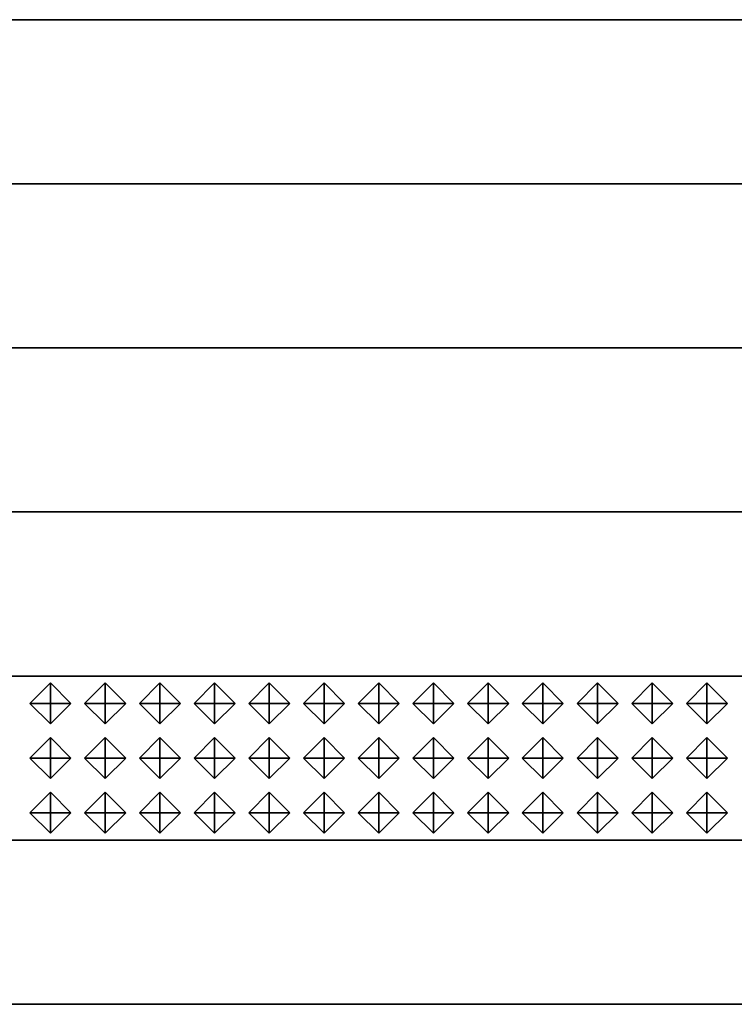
# Model space of a CAD drawing. Header units: inches. Extents: x 0.1 to 82.8, y 0.2 to 48.3.
# Tile 40 of 110: x 16.1 to 17, y 3.1 to 4.3. Entities that reach past the tile are written whole.
import ezdxf

# ---------------------------------------------------------------- set-up
doc = ezdxf.new("R2010")
doc.units = ezdxf.units.IN
doc.header["$MEASUREMENT"] = 0
doc.layers.add('DLX_CALC', color=3, linetype='Continuous', true_color=0x00ff00)
doc.layers.add('DLX_CONT', color=7, linetype='Continuous', true_color=0x969696)

msp = doc.modelspace()

# ---------------------------------------------------------------- linework, layer by layer
at = {"layer": 'DLX_CALC'}
for points in [[(45.4565, 3.5132, 0), (0.4565, 3.5132, 0)], [(0.4565, 3.3132, 0), (45.4565, 3.3132, 0)]]:
    msp.add_polyline3d(points, dxfattribs=at)
at = {"layer": 'DLX_CONT'}
for points in [[(0.3889, 4.3132, 0), (45.6137, 4.313, 0)], [(45.6137, 4.313, 0), (0.3889, 4.3132, 0)], [(0.4238, 4.3132, 0), (45.6137, 4.313, 0)], [(45.6137, 4.313, 0), (0.4238, 4.3132, 0)], [(45.6137, 4.313, 0), (0.4238, 4.3132, 0)], [(0.4238, 4.3132, 0), (45.6137, 4.313, 0)], [(45.5733, 4.113, 0), (0.3486, 4.1132, 0)], [(0.3486, 4.1132, 0), (45.5733, 4.113, 0)], [(0.3486, 4.1132, 0), (45.5733, 4.113, 0)], [(45.5733, 4.113, 0), (0.3486, 4.1132, 0)], [(0.3486, 3.9132, 0), (45.5733, 3.913, 0)], [(45.5733, 3.913, 0), (0.3486, 3.9132, 0)], [(45.5733, 3.913, 0), (0.3486, 3.9132, 0)], [(0.3486, 3.9132, 0), (45.5733, 3.913, 0)], [(0.3486, 3.9132, 0), (45.5733, 3.913, 0)], [(45.5733, 3.913, 0), (0.3486, 3.9132, 0)], [(0.3486, 3.7132, 0), (45.5733, 3.713, 0)], [(45.5733, 3.713, 0), (0.3486, 3.7132, 0)], [(45.5733, 3.713, 0), (0.3486, 3.7132, 0)], [(0.3486, 3.7132, 0), (45.5733, 3.713, 0)], [(0.3486, 3.7132, 0), (45.5733, 3.713, 0)], [(45.5733, 3.713, 0), (0.3486, 3.7132, 0)], [(45.5733, 3.513, 0), (0.3485, 3.5132, 0)], [(0.3485, 3.5132, 0), (45.5733, 3.513, 0)], [(0.3485, 3.5132, 0), (45.5733, 3.513, 0)], [(45.5733, 3.513, 0), (0.3485, 3.5132, 0)], [(0.3486, 3.5132, 0), (45.5733, 3.513, 0)], [(45.5733, 3.513, 0), (0.3486, 3.5132, 0)], [(0.3485, 3.3132, 0), (45.5733, 3.313, 0)], [(45.5733, 3.313, 0), (0.3485, 3.3132, 0)], [(45.5733, 3.313, 0), (0.3485, 3.3132, 0)], [(0.3485, 3.3132, 0), (45.5733, 3.313, 0)], [(0.3485, 3.3132, 0), (45.5733, 3.313, 0)], [(45.5733, 3.313, 0), (0.3485, 3.3132, 0)], [(0.3485, 3.1132, 0), (45.5733, 3.113, 0)], [(45.5733, 3.113, 0), (0.3485, 3.1132, 0)], [(45.5733, 3.113, 0), (0.3485, 3.1132, 0)], [(0.3485, 3.1132, 0), (45.5733, 3.113, 0)], [(0.3485, 3.1132, 0), (45.5733, 3.113, 0)], [(45.5733, 3.113, 0), (0.3485, 3.1132, 0)]]:
    msp.add_polyline3d(points, dxfattribs=at)

# ---------------------------------------------------------------- meshes
at = {"layer": 'DLX_CALC'}
mesh = msp.add_polyface(dxfattribs=at)
corners = [(16.1315, 3.4798), (16.1565, 3.4548), (16.1565, 3.4798), (16.1565, 3.4548), (16.1815, 3.4798), (16.1565, 3.4798), (16.1815, 3.4798), (16.1565, 3.5048), (16.1565, 3.4798), (16.1565, 3.5048), (16.1315, 3.4798), (16.1565, 3.4798), (16.1565, 3.4548), (16.1315, 3.4798), (16.1565, 3.4798), (16.1815, 3.4798), (16.1565, 3.4548), (16.1565, 3.4798), (16.1565, 3.5048), (16.1815, 3.4798), (16.1565, 3.4798), (16.1315, 3.4798), (16.1565, 3.5048), (16.1565, 3.4798)]
mesh.append_faces([[corners[k] for k in face] for face in [(0, 1, 2), (3, 4, 5), (6, 7, 8), (9, 10, 11), (12, 13, 14), (15, 16, 17), (18, 19, 20), (21, 22, 23)]])
mesh = msp.add_polyface(dxfattribs=at)
corners = [(16.1982, 3.4798), (16.2232, 3.4548), (16.2232, 3.4798), (16.2232, 3.4548), (16.2482, 3.4798), (16.2232, 3.4798), (16.2482, 3.4798), (16.2232, 3.5048), (16.2232, 3.4798), (16.2232, 3.5048), (16.1982, 3.4798), (16.2232, 3.4798), (16.2232, 3.4548), (16.1982, 3.4798), (16.2232, 3.4798), (16.2482, 3.4798), (16.2232, 3.4548), (16.2232, 3.4798), (16.2232, 3.5048), (16.2482, 3.4798), (16.2232, 3.4798), (16.1982, 3.4798), (16.2232, 3.5048), (16.2232, 3.4798)]
mesh.append_faces([[corners[k] for k in face] for face in [(0, 1, 2), (3, 4, 5), (6, 7, 8), (9, 10, 11), (12, 13, 14), (15, 16, 17), (18, 19, 20), (21, 22, 23)]])
mesh = msp.add_polyface(dxfattribs=at)
corners = [(16.2649, 3.4798), (16.2899, 3.4548), (16.2899, 3.4798), (16.2899, 3.4548), (16.3149, 3.4798), (16.2899, 3.4798), (16.3149, 3.4798), (16.2899, 3.5048), (16.2899, 3.4798), (16.2899, 3.5048), (16.2649, 3.4798), (16.2899, 3.4798), (16.2899, 3.4548), (16.2649, 3.4798), (16.2899, 3.4798), (16.3149, 3.4798), (16.2899, 3.4548), (16.2899, 3.4798), (16.2899, 3.5048), (16.3149, 3.4798), (16.2899, 3.4798), (16.2649, 3.4798), (16.2899, 3.5048), (16.2899, 3.4798)]
mesh.append_faces([[corners[k] for k in face] for face in [(0, 1, 2), (3, 4, 5), (6, 7, 8), (9, 10, 11), (12, 13, 14), (15, 16, 17), (18, 19, 20), (21, 22, 23)]])
mesh = msp.add_polyface(dxfattribs=at)
corners = [(16.3315, 3.4798), (16.3565, 3.4548), (16.3565, 3.4798), (16.3565, 3.4548), (16.3815, 3.4798), (16.3565, 3.4798), (16.3815, 3.4798), (16.3565, 3.5048), (16.3565, 3.4798), (16.3565, 3.5048), (16.3315, 3.4798), (16.3565, 3.4798), (16.3565, 3.4548), (16.3315, 3.4798), (16.3565, 3.4798), (16.3815, 3.4798), (16.3565, 3.4548), (16.3565, 3.4798), (16.3565, 3.5048), (16.3815, 3.4798), (16.3565, 3.4798), (16.3315, 3.4798), (16.3565, 3.5048), (16.3565, 3.4798)]
mesh.append_faces([[corners[k] for k in face] for face in [(0, 1, 2), (3, 4, 5), (6, 7, 8), (9, 10, 11), (12, 13, 14), (15, 16, 17), (18, 19, 20), (21, 22, 23)]])
mesh = msp.add_polyface(dxfattribs=at)
corners = [(16.3982, 3.4798), (16.4232, 3.4548), (16.4232, 3.4798), (16.4232, 3.4548), (16.4482, 3.4798), (16.4232, 3.4798), (16.4482, 3.4798), (16.4232, 3.5048), (16.4232, 3.4798), (16.4232, 3.5048), (16.3982, 3.4798), (16.4232, 3.4798), (16.4232, 3.4548), (16.3982, 3.4798), (16.4232, 3.4798), (16.4482, 3.4798), (16.4232, 3.4548), (16.4232, 3.4798), (16.4232, 3.5048), (16.4482, 3.4798), (16.4232, 3.4798), (16.3982, 3.4798), (16.4232, 3.5048), (16.4232, 3.4798)]
mesh.append_faces([[corners[k] for k in face] for face in [(0, 1, 2), (3, 4, 5), (6, 7, 8), (9, 10, 11), (12, 13, 14), (15, 16, 17), (18, 19, 20), (21, 22, 23)]])
mesh = msp.add_polyface(dxfattribs=at)
corners = [(16.4649, 3.4798), (16.4899, 3.4548), (16.4899, 3.4798), (16.4899, 3.4548), (16.5149, 3.4798), (16.4899, 3.4798), (16.5149, 3.4798), (16.4899, 3.5048), (16.4899, 3.4798), (16.4899, 3.5048), (16.4649, 3.4798), (16.4899, 3.4798), (16.4899, 3.4548), (16.4649, 3.4798), (16.4899, 3.4798), (16.5149, 3.4798), (16.4899, 3.4548), (16.4899, 3.4798), (16.4899, 3.5048), (16.5149, 3.4798), (16.4899, 3.4798), (16.4649, 3.4798), (16.4899, 3.5048), (16.4899, 3.4798)]
mesh.append_faces([[corners[k] for k in face] for face in [(0, 1, 2), (3, 4, 5), (6, 7, 8), (9, 10, 11), (12, 13, 14), (15, 16, 17), (18, 19, 20), (21, 22, 23)]])
mesh = msp.add_polyface(dxfattribs=at)
corners = [(16.5315, 3.4798), (16.5565, 3.4548), (16.5565, 3.4798), (16.5565, 3.4548), (16.5815, 3.4798), (16.5565, 3.4798), (16.5815, 3.4798), (16.5565, 3.5048), (16.5565, 3.4798), (16.5565, 3.5048), (16.5315, 3.4798), (16.5565, 3.4798), (16.5565, 3.4548), (16.5315, 3.4798), (16.5565, 3.4798), (16.5815, 3.4798), (16.5565, 3.4548), (16.5565, 3.4798), (16.5565, 3.5048), (16.5815, 3.4798), (16.5565, 3.4798), (16.5315, 3.4798), (16.5565, 3.5048), (16.5565, 3.4798)]
mesh.append_faces([[corners[k] for k in face] for face in [(0, 1, 2), (3, 4, 5), (6, 7, 8), (9, 10, 11), (12, 13, 14), (15, 16, 17), (18, 19, 20), (21, 22, 23)]])
mesh = msp.add_polyface(dxfattribs=at)
corners = [(16.5982, 3.4798), (16.6232, 3.4548), (16.6232, 3.4798), (16.6232, 3.4548), (16.6482, 3.4798), (16.6232, 3.4798), (16.6482, 3.4798), (16.6232, 3.5048), (16.6232, 3.4798), (16.6232, 3.5048), (16.5982, 3.4798), (16.6232, 3.4798), (16.6232, 3.4548), (16.5982, 3.4798), (16.6232, 3.4798), (16.6482, 3.4798), (16.6232, 3.4548), (16.6232, 3.4798), (16.6232, 3.5048), (16.6482, 3.4798), (16.6232, 3.4798), (16.5982, 3.4798), (16.6232, 3.5048), (16.6232, 3.4798)]
mesh.append_faces([[corners[k] for k in face] for face in [(0, 1, 2), (3, 4, 5), (6, 7, 8), (9, 10, 11), (12, 13, 14), (15, 16, 17), (18, 19, 20), (21, 22, 23)]])
mesh = msp.add_polyface(dxfattribs=at)
corners = [(16.6649, 3.4798), (16.6899, 3.4548), (16.6899, 3.4798), (16.6899, 3.4548), (16.7149, 3.4798), (16.6899, 3.4798), (16.7149, 3.4798), (16.6899, 3.5048), (16.6899, 3.4798), (16.6899, 3.5048), (16.6649, 3.4798), (16.6899, 3.4798), (16.6899, 3.4548), (16.6649, 3.4798), (16.6899, 3.4798), (16.7149, 3.4798), (16.6899, 3.4548), (16.6899, 3.4798), (16.6899, 3.5048), (16.7149, 3.4798), (16.6899, 3.4798), (16.6649, 3.4798), (16.6899, 3.5048), (16.6899, 3.4798)]
mesh.append_faces([[corners[k] for k in face] for face in [(0, 1, 2), (3, 4, 5), (6, 7, 8), (9, 10, 11), (12, 13, 14), (15, 16, 17), (18, 19, 20), (21, 22, 23)]])
mesh = msp.add_polyface(dxfattribs=at)
corners = [(16.7315, 3.4798), (16.7565, 3.4548), (16.7565, 3.4798), (16.7565, 3.4548), (16.7815, 3.4798), (16.7565, 3.4798), (16.7815, 3.4798), (16.7565, 3.5048), (16.7565, 3.4798), (16.7565, 3.5048), (16.7315, 3.4798), (16.7565, 3.4798), (16.7565, 3.4548), (16.7315, 3.4798), (16.7565, 3.4798), (16.7815, 3.4798), (16.7565, 3.4548), (16.7565, 3.4798), (16.7565, 3.5048), (16.7815, 3.4798), (16.7565, 3.4798), (16.7315, 3.4798), (16.7565, 3.5048), (16.7565, 3.4798)]
mesh.append_faces([[corners[k] for k in face] for face in [(0, 1, 2), (3, 4, 5), (6, 7, 8), (9, 10, 11), (12, 13, 14), (15, 16, 17), (18, 19, 20), (21, 22, 23)]])
mesh = msp.add_polyface(dxfattribs=at)
corners = [(16.7982, 3.4798), (16.8232, 3.4548), (16.8232, 3.4798), (16.8232, 3.4548), (16.8482, 3.4798), (16.8232, 3.4798), (16.8482, 3.4798), (16.8232, 3.5048), (16.8232, 3.4798), (16.8232, 3.5048), (16.7982, 3.4798), (16.8232, 3.4798), (16.8232, 3.4548), (16.7982, 3.4798), (16.8232, 3.4798), (16.8482, 3.4798), (16.8232, 3.4548), (16.8232, 3.4798), (16.8232, 3.5048), (16.8482, 3.4798), (16.8232, 3.4798), (16.7982, 3.4798), (16.8232, 3.5048), (16.8232, 3.4798)]
mesh.append_faces([[corners[k] for k in face] for face in [(0, 1, 2), (3, 4, 5), (6, 7, 8), (9, 10, 11), (12, 13, 14), (15, 16, 17), (18, 19, 20), (21, 22, 23)]])
mesh = msp.add_polyface(dxfattribs=at)
corners = [(16.8649, 3.4798), (16.8899, 3.4548), (16.8899, 3.4798), (16.8899, 3.4548), (16.9149, 3.4798), (16.8899, 3.4798), (16.9149, 3.4798), (16.8899, 3.5048), (16.8899, 3.4798), (16.8899, 3.5048), (16.8649, 3.4798), (16.8899, 3.4798), (16.8899, 3.4548), (16.8649, 3.4798), (16.8899, 3.4798), (16.9149, 3.4798), (16.8899, 3.4548), (16.8899, 3.4798), (16.8899, 3.5048), (16.9149, 3.4798), (16.8899, 3.4798), (16.8649, 3.4798), (16.8899, 3.5048), (16.8899, 3.4798)]
mesh.append_faces([[corners[k] for k in face] for face in [(0, 1, 2), (3, 4, 5), (6, 7, 8), (9, 10, 11), (12, 13, 14), (15, 16, 17), (18, 19, 20), (21, 22, 23)]])
mesh = msp.add_polyface(dxfattribs=at)
corners = [(16.9315, 3.4798), (16.9565, 3.4548), (16.9565, 3.4798), (16.9565, 3.4548), (16.9815, 3.4798), (16.9565, 3.4798), (16.9815, 3.4798), (16.9565, 3.5048), (16.9565, 3.4798), (16.9565, 3.5048), (16.9315, 3.4798), (16.9565, 3.4798), (16.9565, 3.4548), (16.9315, 3.4798), (16.9565, 3.4798), (16.9815, 3.4798), (16.9565, 3.4548), (16.9565, 3.4798), (16.9565, 3.5048), (16.9815, 3.4798), (16.9565, 3.4798), (16.9315, 3.4798), (16.9565, 3.5048), (16.9565, 3.4798)]
mesh.append_faces([[corners[k] for k in face] for face in [(0, 1, 2), (3, 4, 5), (6, 7, 8), (9, 10, 11), (12, 13, 14), (15, 16, 17), (18, 19, 20), (21, 22, 23)]])
mesh = msp.add_polyface(dxfattribs=at)
corners = [(16.1315, 3.4132), (16.1565, 3.3882), (16.1565, 3.4132), (16.1565, 3.3882), (16.1815, 3.4132), (16.1565, 3.4132), (16.1815, 3.4132), (16.1565, 3.4382), (16.1565, 3.4132), (16.1565, 3.4382), (16.1315, 3.4132), (16.1565, 3.4132), (16.1565, 3.3882), (16.1315, 3.4132), (16.1565, 3.4132), (16.1815, 3.4132), (16.1565, 3.3882), (16.1565, 3.4132), (16.1565, 3.4382), (16.1815, 3.4132), (16.1565, 3.4132), (16.1315, 3.4132), (16.1565, 3.4382), (16.1565, 3.4132)]
mesh.append_faces([[corners[k] for k in face] for face in [(0, 1, 2), (3, 4, 5), (6, 7, 8), (9, 10, 11), (12, 13, 14), (15, 16, 17), (18, 19, 20), (21, 22, 23)]])
mesh = msp.add_polyface(dxfattribs=at)
corners = [(16.1982, 3.4132), (16.2232, 3.3882), (16.2232, 3.4132), (16.2232, 3.3882), (16.2482, 3.4132), (16.2232, 3.4132), (16.2482, 3.4132), (16.2232, 3.4382), (16.2232, 3.4132), (16.2232, 3.4382), (16.1982, 3.4132), (16.2232, 3.4132), (16.2232, 3.3882), (16.1982, 3.4132), (16.2232, 3.4132), (16.2482, 3.4132), (16.2232, 3.3882), (16.2232, 3.4132), (16.2232, 3.4382), (16.2482, 3.4132), (16.2232, 3.4132), (16.1982, 3.4132), (16.2232, 3.4382), (16.2232, 3.4132)]
mesh.append_faces([[corners[k] for k in face] for face in [(0, 1, 2), (3, 4, 5), (6, 7, 8), (9, 10, 11), (12, 13, 14), (15, 16, 17), (18, 19, 20), (21, 22, 23)]])
mesh = msp.add_polyface(dxfattribs=at)
corners = [(16.2649, 3.4132), (16.2899, 3.3882), (16.2899, 3.4132), (16.2899, 3.3882), (16.3149, 3.4132), (16.2899, 3.4132), (16.3149, 3.4132), (16.2899, 3.4382), (16.2899, 3.4132), (16.2899, 3.4382), (16.2649, 3.4132), (16.2899, 3.4132), (16.2899, 3.3882), (16.2649, 3.4132), (16.2899, 3.4132), (16.3149, 3.4132), (16.2899, 3.3882), (16.2899, 3.4132), (16.2899, 3.4382), (16.3149, 3.4132), (16.2899, 3.4132), (16.2649, 3.4132), (16.2899, 3.4382), (16.2899, 3.4132)]
mesh.append_faces([[corners[k] for k in face] for face in [(0, 1, 2), (3, 4, 5), (6, 7, 8), (9, 10, 11), (12, 13, 14), (15, 16, 17), (18, 19, 20), (21, 22, 23)]])
mesh = msp.add_polyface(dxfattribs=at)
corners = [(16.3315, 3.4132), (16.3565, 3.3882), (16.3565, 3.4132), (16.3565, 3.3882), (16.3815, 3.4132), (16.3565, 3.4132), (16.3815, 3.4132), (16.3565, 3.4382), (16.3565, 3.4132), (16.3565, 3.4382), (16.3315, 3.4132), (16.3565, 3.4132), (16.3565, 3.3882), (16.3315, 3.4132), (16.3565, 3.4132), (16.3815, 3.4132), (16.3565, 3.3882), (16.3565, 3.4132), (16.3565, 3.4382), (16.3815, 3.4132), (16.3565, 3.4132), (16.3315, 3.4132), (16.3565, 3.4382), (16.3565, 3.4132)]
mesh.append_faces([[corners[k] for k in face] for face in [(0, 1, 2), (3, 4, 5), (6, 7, 8), (9, 10, 11), (12, 13, 14), (15, 16, 17), (18, 19, 20), (21, 22, 23)]])
mesh = msp.add_polyface(dxfattribs=at)
corners = [(16.3982, 3.4132), (16.4232, 3.3882), (16.4232, 3.4132), (16.4232, 3.3882), (16.4482, 3.4132), (16.4232, 3.4132), (16.4482, 3.4132), (16.4232, 3.4382), (16.4232, 3.4132), (16.4232, 3.4382), (16.3982, 3.4132), (16.4232, 3.4132), (16.4232, 3.3882), (16.3982, 3.4132), (16.4232, 3.4132), (16.4482, 3.4132), (16.4232, 3.3882), (16.4232, 3.4132), (16.4232, 3.4382), (16.4482, 3.4132), (16.4232, 3.4132), (16.3982, 3.4132), (16.4232, 3.4382), (16.4232, 3.4132)]
mesh.append_faces([[corners[k] for k in face] for face in [(0, 1, 2), (3, 4, 5), (6, 7, 8), (9, 10, 11), (12, 13, 14), (15, 16, 17), (18, 19, 20), (21, 22, 23)]])
mesh = msp.add_polyface(dxfattribs=at)
corners = [(16.4649, 3.4132), (16.4899, 3.3882), (16.4899, 3.4132), (16.4899, 3.3882), (16.5149, 3.4132), (16.4899, 3.4132), (16.5149, 3.4132), (16.4899, 3.4382), (16.4899, 3.4132), (16.4899, 3.4382), (16.4649, 3.4132), (16.4899, 3.4132), (16.4899, 3.3882), (16.4649, 3.4132), (16.4899, 3.4132), (16.5149, 3.4132), (16.4899, 3.3882), (16.4899, 3.4132), (16.4899, 3.4382), (16.5149, 3.4132), (16.4899, 3.4132), (16.4649, 3.4132), (16.4899, 3.4382), (16.4899, 3.4132)]
mesh.append_faces([[corners[k] for k in face] for face in [(0, 1, 2), (3, 4, 5), (6, 7, 8), (9, 10, 11), (12, 13, 14), (15, 16, 17), (18, 19, 20), (21, 22, 23)]])
mesh = msp.add_polyface(dxfattribs=at)
corners = [(16.5315, 3.4132), (16.5565, 3.3882), (16.5565, 3.4132), (16.5565, 3.3882), (16.5815, 3.4132), (16.5565, 3.4132), (16.5815, 3.4132), (16.5565, 3.4382), (16.5565, 3.4132), (16.5565, 3.4382), (16.5315, 3.4132), (16.5565, 3.4132), (16.5565, 3.3882), (16.5315, 3.4132), (16.5565, 3.4132), (16.5815, 3.4132), (16.5565, 3.3882), (16.5565, 3.4132), (16.5565, 3.4382), (16.5815, 3.4132), (16.5565, 3.4132), (16.5315, 3.4132), (16.5565, 3.4382), (16.5565, 3.4132)]
mesh.append_faces([[corners[k] for k in face] for face in [(0, 1, 2), (3, 4, 5), (6, 7, 8), (9, 10, 11), (12, 13, 14), (15, 16, 17), (18, 19, 20), (21, 22, 23)]])
mesh = msp.add_polyface(dxfattribs=at)
corners = [(16.5982, 3.4132), (16.6232, 3.3882), (16.6232, 3.4132), (16.6232, 3.3882), (16.6482, 3.4132), (16.6232, 3.4132), (16.6482, 3.4132), (16.6232, 3.4382), (16.6232, 3.4132), (16.6232, 3.4382), (16.5982, 3.4132), (16.6232, 3.4132), (16.6232, 3.3882), (16.5982, 3.4132), (16.6232, 3.4132), (16.6482, 3.4132), (16.6232, 3.3882), (16.6232, 3.4132), (16.6232, 3.4382), (16.6482, 3.4132), (16.6232, 3.4132), (16.5982, 3.4132), (16.6232, 3.4382), (16.6232, 3.4132)]
mesh.append_faces([[corners[k] for k in face] for face in [(0, 1, 2), (3, 4, 5), (6, 7, 8), (9, 10, 11), (12, 13, 14), (15, 16, 17), (18, 19, 20), (21, 22, 23)]])
mesh = msp.add_polyface(dxfattribs=at)
corners = [(16.6649, 3.4132), (16.6899, 3.3882), (16.6899, 3.4132), (16.6899, 3.3882), (16.7149, 3.4132), (16.6899, 3.4132), (16.7149, 3.4132), (16.6899, 3.4382), (16.6899, 3.4132), (16.6899, 3.4382), (16.6649, 3.4132), (16.6899, 3.4132), (16.6899, 3.3882), (16.6649, 3.4132), (16.6899, 3.4132), (16.7149, 3.4132), (16.6899, 3.3882), (16.6899, 3.4132), (16.6899, 3.4382), (16.7149, 3.4132), (16.6899, 3.4132), (16.6649, 3.4132), (16.6899, 3.4382), (16.6899, 3.4132)]
mesh.append_faces([[corners[k] for k in face] for face in [(0, 1, 2), (3, 4, 5), (6, 7, 8), (9, 10, 11), (12, 13, 14), (15, 16, 17), (18, 19, 20), (21, 22, 23)]])
mesh = msp.add_polyface(dxfattribs=at)
corners = [(16.7315, 3.4132), (16.7565, 3.3882), (16.7565, 3.4132), (16.7565, 3.3882), (16.7815, 3.4132), (16.7565, 3.4132), (16.7815, 3.4132), (16.7565, 3.4382), (16.7565, 3.4132), (16.7565, 3.4382), (16.7315, 3.4132), (16.7565, 3.4132), (16.7565, 3.3882), (16.7315, 3.4132), (16.7565, 3.4132), (16.7815, 3.4132), (16.7565, 3.3882), (16.7565, 3.4132), (16.7565, 3.4382), (16.7815, 3.4132), (16.7565, 3.4132), (16.7315, 3.4132), (16.7565, 3.4382), (16.7565, 3.4132)]
mesh.append_faces([[corners[k] for k in face] for face in [(0, 1, 2), (3, 4, 5), (6, 7, 8), (9, 10, 11), (12, 13, 14), (15, 16, 17), (18, 19, 20), (21, 22, 23)]])
mesh = msp.add_polyface(dxfattribs=at)
corners = [(16.7982, 3.4132), (16.8232, 3.3882), (16.8232, 3.4132), (16.8232, 3.3882), (16.8482, 3.4132), (16.8232, 3.4132), (16.8482, 3.4132), (16.8232, 3.4382), (16.8232, 3.4132), (16.8232, 3.4382), (16.7982, 3.4132), (16.8232, 3.4132), (16.8232, 3.3882), (16.7982, 3.4132), (16.8232, 3.4132), (16.8482, 3.4132), (16.8232, 3.3882), (16.8232, 3.4132), (16.8232, 3.4382), (16.8482, 3.4132), (16.8232, 3.4132), (16.7982, 3.4132), (16.8232, 3.4382), (16.8232, 3.4132)]
mesh.append_faces([[corners[k] for k in face] for face in [(0, 1, 2), (3, 4, 5), (6, 7, 8), (9, 10, 11), (12, 13, 14), (15, 16, 17), (18, 19, 20), (21, 22, 23)]])
mesh = msp.add_polyface(dxfattribs=at)
corners = [(16.8649, 3.4132), (16.8899, 3.3882), (16.8899, 3.4132), (16.8899, 3.3882), (16.9149, 3.4132), (16.8899, 3.4132), (16.9149, 3.4132), (16.8899, 3.4382), (16.8899, 3.4132), (16.8899, 3.4382), (16.8649, 3.4132), (16.8899, 3.4132), (16.8899, 3.3882), (16.8649, 3.4132), (16.8899, 3.4132), (16.9149, 3.4132), (16.8899, 3.3882), (16.8899, 3.4132), (16.8899, 3.4382), (16.9149, 3.4132), (16.8899, 3.4132), (16.8649, 3.4132), (16.8899, 3.4382), (16.8899, 3.4132)]
mesh.append_faces([[corners[k] for k in face] for face in [(0, 1, 2), (3, 4, 5), (6, 7, 8), (9, 10, 11), (12, 13, 14), (15, 16, 17), (18, 19, 20), (21, 22, 23)]])
mesh = msp.add_polyface(dxfattribs=at)
corners = [(16.9315, 3.4132), (16.9565, 3.3882), (16.9565, 3.4132), (16.9565, 3.3882), (16.9815, 3.4132), (16.9565, 3.4132), (16.9815, 3.4132), (16.9565, 3.4382), (16.9565, 3.4132), (16.9565, 3.4382), (16.9315, 3.4132), (16.9565, 3.4132), (16.9565, 3.3882), (16.9315, 3.4132), (16.9565, 3.4132), (16.9815, 3.4132), (16.9565, 3.3882), (16.9565, 3.4132), (16.9565, 3.4382), (16.9815, 3.4132), (16.9565, 3.4132), (16.9315, 3.4132), (16.9565, 3.4382), (16.9565, 3.4132)]
mesh.append_faces([[corners[k] for k in face] for face in [(0, 1, 2), (3, 4, 5), (6, 7, 8), (9, 10, 11), (12, 13, 14), (15, 16, 17), (18, 19, 20), (21, 22, 23)]])
mesh = msp.add_polyface(dxfattribs=at)
corners = [(16.1315, 3.3465), (16.1565, 3.3215), (16.1565, 3.3465), (16.1565, 3.3215), (16.1815, 3.3465), (16.1565, 3.3465), (16.1815, 3.3465), (16.1565, 3.3715), (16.1565, 3.3465), (16.1565, 3.3715), (16.1315, 3.3465), (16.1565, 3.3465), (16.1565, 3.3215), (16.1315, 3.3465), (16.1565, 3.3465), (16.1815, 3.3465), (16.1565, 3.3215), (16.1565, 3.3465), (16.1565, 3.3715), (16.1815, 3.3465), (16.1565, 3.3465), (16.1315, 3.3465), (16.1565, 3.3715), (16.1565, 3.3465)]
mesh.append_faces([[corners[k] for k in face] for face in [(0, 1, 2), (3, 4, 5), (6, 7, 8), (9, 10, 11), (12, 13, 14), (15, 16, 17), (18, 19, 20), (21, 22, 23)]])
mesh = msp.add_polyface(dxfattribs=at)
corners = [(16.1982, 3.3465), (16.2232, 3.3215), (16.2232, 3.3465), (16.2232, 3.3215), (16.2482, 3.3465), (16.2232, 3.3465), (16.2482, 3.3465), (16.2232, 3.3715), (16.2232, 3.3465), (16.2232, 3.3715), (16.1982, 3.3465), (16.2232, 3.3465), (16.2232, 3.3215), (16.1982, 3.3465), (16.2232, 3.3465), (16.2482, 3.3465), (16.2232, 3.3215), (16.2232, 3.3465), (16.2232, 3.3715), (16.2482, 3.3465), (16.2232, 3.3465), (16.1982, 3.3465), (16.2232, 3.3715), (16.2232, 3.3465)]
mesh.append_faces([[corners[k] for k in face] for face in [(0, 1, 2), (3, 4, 5), (6, 7, 8), (9, 10, 11), (12, 13, 14), (15, 16, 17), (18, 19, 20), (21, 22, 23)]])
mesh = msp.add_polyface(dxfattribs=at)
corners = [(16.2649, 3.3465), (16.2899, 3.3215), (16.2899, 3.3465), (16.2899, 3.3215), (16.3149, 3.3465), (16.2899, 3.3465), (16.3149, 3.3465), (16.2899, 3.3715), (16.2899, 3.3465), (16.2899, 3.3715), (16.2649, 3.3465), (16.2899, 3.3465), (16.2899, 3.3215), (16.2649, 3.3465), (16.2899, 3.3465), (16.3149, 3.3465), (16.2899, 3.3215), (16.2899, 3.3465), (16.2899, 3.3715), (16.3149, 3.3465), (16.2899, 3.3465), (16.2649, 3.3465), (16.2899, 3.3715), (16.2899, 3.3465)]
mesh.append_faces([[corners[k] for k in face] for face in [(0, 1, 2), (3, 4, 5), (6, 7, 8), (9, 10, 11), (12, 13, 14), (15, 16, 17), (18, 19, 20), (21, 22, 23)]])
mesh = msp.add_polyface(dxfattribs=at)
corners = [(16.3315, 3.3465), (16.3565, 3.3215), (16.3565, 3.3465), (16.3565, 3.3215), (16.3815, 3.3465), (16.3565, 3.3465), (16.3815, 3.3465), (16.3565, 3.3715), (16.3565, 3.3465), (16.3565, 3.3715), (16.3315, 3.3465), (16.3565, 3.3465), (16.3565, 3.3215), (16.3315, 3.3465), (16.3565, 3.3465), (16.3815, 3.3465), (16.3565, 3.3215), (16.3565, 3.3465), (16.3565, 3.3715), (16.3815, 3.3465), (16.3565, 3.3465), (16.3315, 3.3465), (16.3565, 3.3715), (16.3565, 3.3465)]
mesh.append_faces([[corners[k] for k in face] for face in [(0, 1, 2), (3, 4, 5), (6, 7, 8), (9, 10, 11), (12, 13, 14), (15, 16, 17), (18, 19, 20), (21, 22, 23)]])
mesh = msp.add_polyface(dxfattribs=at)
corners = [(16.3982, 3.3465), (16.4232, 3.3215), (16.4232, 3.3465), (16.4232, 3.3215), (16.4482, 3.3465), (16.4232, 3.3465), (16.4482, 3.3465), (16.4232, 3.3715), (16.4232, 3.3465), (16.4232, 3.3715), (16.3982, 3.3465), (16.4232, 3.3465), (16.4232, 3.3215), (16.3982, 3.3465), (16.4232, 3.3465), (16.4482, 3.3465), (16.4232, 3.3215), (16.4232, 3.3465), (16.4232, 3.3715), (16.4482, 3.3465), (16.4232, 3.3465), (16.3982, 3.3465), (16.4232, 3.3715), (16.4232, 3.3465)]
mesh.append_faces([[corners[k] for k in face] for face in [(0, 1, 2), (3, 4, 5), (6, 7, 8), (9, 10, 11), (12, 13, 14), (15, 16, 17), (18, 19, 20), (21, 22, 23)]])
mesh = msp.add_polyface(dxfattribs=at)
corners = [(16.4649, 3.3465), (16.4899, 3.3215), (16.4899, 3.3465), (16.4899, 3.3215), (16.5149, 3.3465), (16.4899, 3.3465), (16.5149, 3.3465), (16.4899, 3.3715), (16.4899, 3.3465), (16.4899, 3.3715), (16.4649, 3.3465), (16.4899, 3.3465), (16.4899, 3.3215), (16.4649, 3.3465), (16.4899, 3.3465), (16.5149, 3.3465), (16.4899, 3.3215), (16.4899, 3.3465), (16.4899, 3.3715), (16.5149, 3.3465), (16.4899, 3.3465), (16.4649, 3.3465), (16.4899, 3.3715), (16.4899, 3.3465)]
mesh.append_faces([[corners[k] for k in face] for face in [(0, 1, 2), (3, 4, 5), (6, 7, 8), (9, 10, 11), (12, 13, 14), (15, 16, 17), (18, 19, 20), (21, 22, 23)]])
mesh = msp.add_polyface(dxfattribs=at)
corners = [(16.5315, 3.3465), (16.5565, 3.3215), (16.5565, 3.3465), (16.5565, 3.3215), (16.5815, 3.3465), (16.5565, 3.3465), (16.5815, 3.3465), (16.5565, 3.3715), (16.5565, 3.3465), (16.5565, 3.3715), (16.5315, 3.3465), (16.5565, 3.3465), (16.5565, 3.3215), (16.5315, 3.3465), (16.5565, 3.3465), (16.5815, 3.3465), (16.5565, 3.3215), (16.5565, 3.3465), (16.5565, 3.3715), (16.5815, 3.3465), (16.5565, 3.3465), (16.5315, 3.3465), (16.5565, 3.3715), (16.5565, 3.3465)]
mesh.append_faces([[corners[k] for k in face] for face in [(0, 1, 2), (3, 4, 5), (6, 7, 8), (9, 10, 11), (12, 13, 14), (15, 16, 17), (18, 19, 20), (21, 22, 23)]])
mesh = msp.add_polyface(dxfattribs=at)
corners = [(16.5982, 3.3465), (16.6232, 3.3215), (16.6232, 3.3465), (16.6232, 3.3215), (16.6482, 3.3465), (16.6232, 3.3465), (16.6482, 3.3465), (16.6232, 3.3715), (16.6232, 3.3465), (16.6232, 3.3715), (16.5982, 3.3465), (16.6232, 3.3465), (16.6232, 3.3215), (16.5982, 3.3465), (16.6232, 3.3465), (16.6482, 3.3465), (16.6232, 3.3215), (16.6232, 3.3465), (16.6232, 3.3715), (16.6482, 3.3465), (16.6232, 3.3465), (16.5982, 3.3465), (16.6232, 3.3715), (16.6232, 3.3465)]
mesh.append_faces([[corners[k] for k in face] for face in [(0, 1, 2), (3, 4, 5), (6, 7, 8), (9, 10, 11), (12, 13, 14), (15, 16, 17), (18, 19, 20), (21, 22, 23)]])
mesh = msp.add_polyface(dxfattribs=at)
corners = [(16.6649, 3.3465), (16.6899, 3.3215), (16.6899, 3.3465), (16.6899, 3.3215), (16.7149, 3.3465), (16.6899, 3.3465), (16.7149, 3.3465), (16.6899, 3.3715), (16.6899, 3.3465), (16.6899, 3.3715), (16.6649, 3.3465), (16.6899, 3.3465), (16.6899, 3.3215), (16.6649, 3.3465), (16.6899, 3.3465), (16.7149, 3.3465), (16.6899, 3.3215), (16.6899, 3.3465), (16.6899, 3.3715), (16.7149, 3.3465), (16.6899, 3.3465), (16.6649, 3.3465), (16.6899, 3.3715), (16.6899, 3.3465)]
mesh.append_faces([[corners[k] for k in face] for face in [(0, 1, 2), (3, 4, 5), (6, 7, 8), (9, 10, 11), (12, 13, 14), (15, 16, 17), (18, 19, 20), (21, 22, 23)]])
mesh = msp.add_polyface(dxfattribs=at)
corners = [(16.7315, 3.3465), (16.7565, 3.3215), (16.7565, 3.3465), (16.7565, 3.3215), (16.7815, 3.3465), (16.7565, 3.3465), (16.7815, 3.3465), (16.7565, 3.3715), (16.7565, 3.3465), (16.7565, 3.3715), (16.7315, 3.3465), (16.7565, 3.3465), (16.7565, 3.3215), (16.7315, 3.3465), (16.7565, 3.3465), (16.7815, 3.3465), (16.7565, 3.3215), (16.7565, 3.3465), (16.7565, 3.3715), (16.7815, 3.3465), (16.7565, 3.3465), (16.7315, 3.3465), (16.7565, 3.3715), (16.7565, 3.3465)]
mesh.append_faces([[corners[k] for k in face] for face in [(0, 1, 2), (3, 4, 5), (6, 7, 8), (9, 10, 11), (12, 13, 14), (15, 16, 17), (18, 19, 20), (21, 22, 23)]])
mesh = msp.add_polyface(dxfattribs=at)
corners = [(16.7982, 3.3465), (16.8232, 3.3215), (16.8232, 3.3465), (16.8232, 3.3215), (16.8482, 3.3465), (16.8232, 3.3465), (16.8482, 3.3465), (16.8232, 3.3715), (16.8232, 3.3465), (16.8232, 3.3715), (16.7982, 3.3465), (16.8232, 3.3465), (16.8232, 3.3215), (16.7982, 3.3465), (16.8232, 3.3465), (16.8482, 3.3465), (16.8232, 3.3215), (16.8232, 3.3465), (16.8232, 3.3715), (16.8482, 3.3465), (16.8232, 3.3465), (16.7982, 3.3465), (16.8232, 3.3715), (16.8232, 3.3465)]
mesh.append_faces([[corners[k] for k in face] for face in [(0, 1, 2), (3, 4, 5), (6, 7, 8), (9, 10, 11), (12, 13, 14), (15, 16, 17), (18, 19, 20), (21, 22, 23)]])
mesh = msp.add_polyface(dxfattribs=at)
corners = [(16.8649, 3.3465), (16.8899, 3.3215), (16.8899, 3.3465), (16.8899, 3.3215), (16.9149, 3.3465), (16.8899, 3.3465), (16.9149, 3.3465), (16.8899, 3.3715), (16.8899, 3.3465), (16.8899, 3.3715), (16.8649, 3.3465), (16.8899, 3.3465), (16.8899, 3.3215), (16.8649, 3.3465), (16.8899, 3.3465), (16.9149, 3.3465), (16.8899, 3.3215), (16.8899, 3.3465), (16.8899, 3.3715), (16.9149, 3.3465), (16.8899, 3.3465), (16.8649, 3.3465), (16.8899, 3.3715), (16.8899, 3.3465)]
mesh.append_faces([[corners[k] for k in face] for face in [(0, 1, 2), (3, 4, 5), (6, 7, 8), (9, 10, 11), (12, 13, 14), (15, 16, 17), (18, 19, 20), (21, 22, 23)]])
mesh = msp.add_polyface(dxfattribs=at)
corners = [(16.9315, 3.3465), (16.9565, 3.3215), (16.9565, 3.3465), (16.9565, 3.3215), (16.9815, 3.3465), (16.9565, 3.3465), (16.9815, 3.3465), (16.9565, 3.3715), (16.9565, 3.3465), (16.9565, 3.3715), (16.9315, 3.3465), (16.9565, 3.3465), (16.9565, 3.3215), (16.9315, 3.3465), (16.9565, 3.3465), (16.9815, 3.3465), (16.9565, 3.3215), (16.9565, 3.3465), (16.9565, 3.3715), (16.9815, 3.3465), (16.9565, 3.3465), (16.9315, 3.3465), (16.9565, 3.3715), (16.9565, 3.3465)]
mesh.append_faces([[corners[k] for k in face] for face in [(0, 1, 2), (3, 4, 5), (6, 7, 8), (9, 10, 11), (12, 13, 14), (15, 16, 17), (18, 19, 20), (21, 22, 23)]])

doc.saveas('drawing.dxf')
